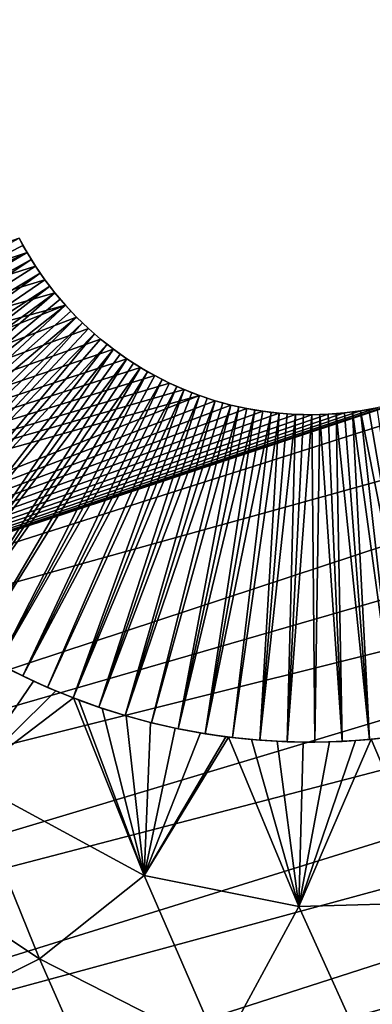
# Model space of a CAD drawing. Header units: millimetres. Extents: x -50 to 50, y -50 to 50.
# Tile 19 of 256: x -40.2 to -37.8, y -17.3 to -10.5. Entities that reach past the tile are written whole.
import ezdxf

# ---------------------------------------------------------------- set-up
doc = ezdxf.new("R2010")
doc.units = ezdxf.units.MM
doc.header["$LTSCALE"] = 65.185185
for name, color, linetype in [('37', 7, 'CONTINUOUS'), ('39', 7, 'CONTINUOUS'), ('51', 7, 'CONTINUOUS'), ('54', 7, 'CONTINUOUS'), ('56', 7, 'CONTINUOUS')]:
    doc.layers.add(name, color=color, linetype=linetype)

msp = doc.modelspace()

# ---------------------------------------------------------------- linework, layer by layer
at = {"layer": '37', "color": 15, "linetype": 'Continuous', "true_color": 0xaf503c}
for points in [[(-40.1111, -15.034, -4.1675), (-40.5707, -15.7089, -3.6987), (-40.2612, -14.9607, -4.0878), (-40.1111, -15.034, -4.1675)], [(-39.9573, -15.1021, -4.2503), (-40.5707, -15.7089, -3.6987), (-40.1111, -15.034, -4.1675), (-39.9573, -15.1021, -4.2503)], [(-39.8378, -15.1504, -4.3154), (-40.5707, -15.7089, -3.6987), (-39.9573, -15.1021, -4.2503), (-39.8378, -15.1504, -4.3154)], [(-39.3514, -16.371, -4.3157), (-40.5707, -15.7089, -3.6987), (-39.8378, -15.1504, -4.3154), (-39.3514, -16.371, -4.3157)], [(-39.3514, -16.371, -4.3157), (-39.8378, -15.1504, -4.3154), (-39.7998, -15.1649, -4.3362), (-39.3514, -16.371, -4.3157)], [(-39.3514, -16.371, -4.3157), (-39.7998, -15.1649, -4.3362), (-39.6389, -15.2221, -4.4251), (-39.3514, -16.371, -4.3157)], [(-39.4748, -15.2734, -4.5168), (-39.3514, -16.371, -4.3157), (-39.6389, -15.2221, -4.4251), (-39.4748, -15.2734, -4.5168)], [(-39.3078, -15.3188, -4.6113), (-39.3514, -16.371, -4.3157), (-39.4748, -15.2734, -4.5168), (-39.3078, -15.3188, -4.6113)], [(-39.1381, -15.3579, -4.7083), (-39.3514, -16.371, -4.3157), (-39.3078, -15.3188, -4.6113), (-39.1381, -15.3579, -4.7083)], [(-38.9659, -15.3906, -4.8078), (-39.3514, -16.371, -4.3157), (-39.1381, -15.3579, -4.7083), (-38.9659, -15.3906, -4.8078)], [(-38.7917, -15.4166, -4.9096), (-39.3514, -16.371, -4.3157), (-38.9659, -15.3906, -4.8078), (-38.7917, -15.4166, -4.9096)], [(-38.7743, -15.4189, -4.9198), (-39.3514, -16.371, -4.3157), (-38.7917, -15.4166, -4.9096), (-38.7743, -15.4189, -4.9198)], [(-38.2903, -16.5837, -4.9199), (-39.3514, -16.371, -4.3157), (-38.7743, -15.4189, -4.9198), (-38.2903, -16.5837, -4.9199)], [(-38.2903, -16.5837, -4.9199), (-38.7743, -15.4189, -4.9198), (-38.6158, -15.436, -5.0134), (-38.2903, -16.5837, -4.9199)], [(-38.2903, -16.5837, -4.9199), (-38.6158, -15.436, -5.0134), (-38.4384, -15.4484, -5.1192), (-38.2903, -16.5837, -4.9199)], [(-38.26, -15.4538, -5.2265), (-38.2903, -16.5837, -4.9199), (-38.4384, -15.4484, -5.1192), (-38.26, -15.4538, -5.2265)], [(-37.3176, -16.5556, -5.5113), (-38.2903, -16.5837, -4.9199), (-37.7953, -15.4346, -5.5112), (-37.3176, -16.5556, -5.5113)], [(-37.7953, -15.4346, -5.5112), (-38.2903, -16.5837, -4.9199), (-37.9015, -15.4433, -5.4455), (-37.7953, -15.4346, -5.5112)], [(-37.9015, -15.4433, -5.4455), (-38.2903, -16.5837, -4.9199), (-38.0809, -15.4521, -5.3354), (-37.9015, -15.4433, -5.4455)], [(-38.0809, -15.4521, -5.3354), (-38.2903, -16.5837, -4.9199), (-38.26, -15.4538, -5.2265), (-38.0809, -15.4521, -5.3354)], [(-37.3176, -16.5556, -5.5113), (-37.7953, -15.4346, -5.5112), (-37.722, -15.4272, -5.5567), (-37.3176, -16.5556, -5.5113)], [(-40.0711, -16.9426, -3.6987), (-41.3653, -16.0825, -3.0691), (-40.5707, -15.7089, -3.6987), (-40.0711, -16.9426, -3.6987)], [(-40.0711, -16.9426, -3.6987), (-40.5707, -15.7089, -3.6987), (-39.3514, -16.371, -4.3157), (-40.0711, -16.9426, -3.6987)], [(-40.8548, -17.3382, -3.0691), (-41.3653, -16.0825, -3.0691), (-40.0711, -16.9426, -3.6987), (-40.8548, -17.3382, -3.0691)], [(-38.8278, -17.5765, -4.3157), (-40.0711, -16.9426, -3.6987), (-39.3514, -16.371, -4.3157), (-38.8278, -17.5765, -4.3157)], [(-38.8278, -17.5765, -4.3157), (-39.3514, -16.371, -4.3157), (-38.2903, -16.5837, -4.9199), (-38.8278, -17.5765, -4.3157)], [(-37.7713, -17.7336, -4.9199), (-38.2903, -16.5837, -4.9199), (-37.3176, -16.5556, -5.5113), (-37.7713, -17.7336, -4.9199)], [(-37.7713, -17.7336, -4.9199), (-38.8278, -17.5765, -4.3157), (-38.2903, -16.5837, -4.9199), (-37.7713, -17.7336, -4.9199)], [(-39.5339, -18.1606, -3.6987), (-40.8548, -17.3382, -3.0691), (-40.0711, -16.9426, -3.6987), (-39.5339, -18.1606, -3.6987)], [(-39.5339, -18.1606, -3.6987), (-40.0711, -16.9426, -3.6987), (-38.8278, -17.5765, -4.3157), (-39.5339, -18.1606, -3.6987)]]:
    msp.add_3dface(points, dxfattribs=at)
at = {"layer": '39', "color": 15, "linetype": 'Continuous', "true_color": 0xaf503c}
for points in [[(-48.6329, -10.2535, 4.5), (-48.442, -11.1199, 4.5), (-30.5752, -5.1273, 4.5), (-48.6329, -10.2535, 4.5)], [(-30.5752, -5.1273, 4.5), (-48.442, -11.1199, 4.5), (-30.4514, -5.817, 4.5), (-30.5752, -5.1273, 4.5)], [(-30.4514, -5.817, 4.5), (-48.442, -11.1199, 4.5), (-38.8866, -8.8073, 4.5), (-30.4514, -5.817, 4.5)], [(-48.442, -11.1199, 4.5), (-48.2358, -11.9827, 4.5), (-38.8866, -8.8073, 4.5), (-48.442, -11.1199, 4.5)], [(-38.8866, -8.8073, 4.5), (-48.2358, -11.9827, 4.5), (-38.9928, -8.8436, 4.5), (-38.8866, -8.8073, 4.5)], [(-38.9928, -8.8436, 4.5), (-48.2358, -11.9827, 4.5), (-39.097, -8.8851, 4.5), (-38.9928, -8.8436, 4.5)], [(-39.097, -8.8851, 4.5), (-48.2358, -11.9827, 4.5), (-39.199, -8.9317, 4.5), (-39.097, -8.8851, 4.5)], [(-39.199, -8.9317, 4.5), (-48.2358, -11.9827, 4.5), (-39.2987, -8.9834, 4.5), (-39.199, -8.9317, 4.5)], [(-39.2987, -8.9834, 4.5), (-48.2358, -11.9827, 4.5), (-39.3955, -9.04, 4.5), (-39.2987, -8.9834, 4.5)], [(-39.3955, -9.04, 4.5), (-48.2358, -11.9827, 4.5), (-39.4894, -9.1013, 4.5), (-39.3955, -9.04, 4.5)], [(-39.4894, -9.1013, 4.5), (-48.2358, -11.9827, 4.5), (-39.5802, -9.1673, 4.5), (-39.4894, -9.1013, 4.5)], [(-39.5802, -9.1673, 4.5), (-48.2358, -11.9827, 4.5), (-39.6676, -9.2377, 4.5), (-39.5802, -9.1673, 4.5)], [(-39.6676, -9.2377, 4.5), (-48.2358, -11.9827, 4.5), (-39.7513, -9.3123, 4.5), (-39.6676, -9.2377, 4.5)], [(-39.7513, -9.3123, 4.5), (-48.2358, -11.9827, 4.5), (-39.8313, -9.3911, 4.5), (-39.7513, -9.3123, 4.5)], [(-39.8313, -9.3911, 4.5), (-48.2358, -11.9827, 4.5), (-39.9071, -9.4737, 4.5), (-39.8313, -9.3911, 4.5)], [(-39.9071, -9.4737, 4.5), (-48.2358, -11.9827, 4.5), (-39.9788, -9.56, 4.5), (-39.9071, -9.4737, 4.5)], [(-39.9788, -9.56, 4.5), (-48.2358, -11.9827, 4.5), (-40.0461, -9.6497, 4.5), (-39.9788, -9.56, 4.5)], [(-48.2358, -11.9827, 4.5), (-48.0142, -12.8417, 4.5), (-40.0461, -9.6497, 4.5), (-48.2358, -11.9827, 4.5)], [(-40.0461, -9.6497, 4.5), (-48.0142, -12.8417, 4.5), (-40.1088, -9.7427, 4.5), (-40.0461, -9.6497, 4.5)], [(-40.1088, -9.7427, 4.5), (-48.0142, -12.8417, 4.5), (-40.1669, -9.8388, 4.5), (-40.1088, -9.7427, 4.5)], [(-40.1669, -9.8388, 4.5), (-48.0142, -12.8417, 4.5), (-40.22, -9.9376, 4.5), (-40.1669, -9.8388, 4.5)], [(-46.9756, -16.2341, 4.5), (-29.1543, -10.5416, 4.5), (-37.5388, -13.1007, 4.5), (-46.9756, -16.2341, 4.5)], [(-29.1543, -10.5416, 4.5), (-46.9756, -16.2341, 4.5), (-28.9086, -11.1976, 4.5), (-29.1543, -10.5416, 4.5)], [(-46.9756, -16.2341, 4.5), (-46.6783, -17.07, 4.5), (-28.9086, -11.1976, 4.5), (-46.9756, -16.2341, 4.5)], [(-28.9086, -11.1976, 4.5), (-46.6783, -17.07, 4.5), (-28.648, -11.8481, 4.5), (-28.9086, -11.1976, 4.5)], [(-28.648, -11.8481, 4.5), (-46.6783, -17.07, 4.5), (-28.3729, -12.4924, 4.5), (-28.648, -11.8481, 4.5)], [(-40.2098, -11.9905, 4.5), (-47.5252, -14.5472, 4.5), (-40.1557, -12.0887, 4.5), (-40.2098, -11.9905, 4.5)], [(-40.1557, -12.0887, 4.5), (-47.5252, -14.5472, 4.5), (-40.0967, -12.1842, 4.5), (-40.1557, -12.0887, 4.5)], [(-40.0967, -12.1842, 4.5), (-47.5252, -14.5472, 4.5), (-40.033, -12.2766, 4.5), (-40.0967, -12.1842, 4.5)], [(-40.033, -12.2766, 4.5), (-47.5252, -14.5472, 4.5), (-39.9648, -12.3656, 4.5), (-40.033, -12.2766, 4.5)], [(-39.9648, -12.3656, 4.5), (-47.5252, -14.5472, 4.5), (-39.8923, -12.4512, 4.5), (-39.9648, -12.3656, 4.5)], [(-47.5252, -14.5472, 4.5), (-47.2579, -15.3931, 4.5), (-39.8923, -12.4512, 4.5), (-47.5252, -14.5472, 4.5)], [(-39.8923, -12.4512, 4.5), (-47.2579, -15.3931, 4.5), (-39.8156, -12.5331, 4.5), (-39.8923, -12.4512, 4.5)], [(-46.6783, -17.07, 4.5), (-46.3661, -17.9003, 4.5), (-28.3729, -12.4924, 4.5), (-46.6783, -17.07, 4.5)], [(-28.3729, -12.4924, 4.5), (-46.3661, -17.9003, 4.5), (-28.0833, -13.1304, 4.5), (-28.3729, -12.4924, 4.5)], [(-39.8156, -12.5331, 4.5), (-47.2579, -15.3931, 4.5), (-39.7349, -12.611, 4.5), (-39.8156, -12.5331, 4.5)], [(-39.7349, -12.611, 4.5), (-47.2579, -15.3931, 4.5), (-39.6504, -12.6848, 4.5), (-39.7349, -12.611, 4.5)], [(-39.6504, -12.6848, 4.5), (-47.2579, -15.3931, 4.5), (-39.5623, -12.7543, 4.5), (-39.6504, -12.6848, 4.5)], [(-39.5623, -12.7543, 4.5), (-47.2579, -15.3931, 4.5), (-39.4709, -12.8194, 4.5), (-39.5623, -12.7543, 4.5)], [(-39.4709, -12.8194, 4.5), (-47.2579, -15.3931, 4.5), (-39.3764, -12.8798, 4.5), (-39.4709, -12.8194, 4.5)], [(-39.3764, -12.8798, 4.5), (-47.2579, -15.3931, 4.5), (-39.2789, -12.9354, 4.5), (-39.3764, -12.8798, 4.5)], [(-39.2789, -12.9354, 4.5), (-47.2579, -15.3931, 4.5), (-39.1788, -12.9861, 4.5), (-39.2789, -12.9354, 4.5)], [(-39.1788, -12.9861, 4.5), (-47.2579, -15.3931, 4.5), (-39.0764, -13.0317, 4.5), (-39.1788, -12.9861, 4.5)], [(-39.0764, -13.0317, 4.5), (-47.2579, -15.3931, 4.5), (-38.9717, -13.0722, 4.5), (-39.0764, -13.0317, 4.5)], [(-47.2579, -15.3931, 4.5), (-46.9756, -16.2341, 4.5), (-38.9717, -13.0722, 4.5), (-47.2579, -15.3931, 4.5)], [(-38.9717, -13.0722, 4.5), (-46.9756, -16.2341, 4.5), (-38.8652, -13.1074, 4.5), (-38.9717, -13.0722, 4.5)], [(-37.6466, -13.1317, 4.5), (-46.9756, -16.2341, 4.5), (-37.5388, -13.1007, 4.5), (-37.6466, -13.1317, 4.5)], [(-38.8652, -13.1074, 4.5), (-46.9756, -16.2341, 4.5), (-38.7571, -13.1372, 4.5), (-38.8652, -13.1074, 4.5)], [(-37.7559, -13.1572, 4.5), (-46.9756, -16.2341, 4.5), (-37.6466, -13.1317, 4.5), (-37.7559, -13.1572, 4.5)], [(-38.7571, -13.1372, 4.5), (-46.9756, -16.2341, 4.5), (-38.6476, -13.1616, 4.5), (-38.7571, -13.1372, 4.5)], [(-37.8663, -13.1772, 4.5), (-46.9756, -16.2341, 4.5), (-37.7559, -13.1572, 4.5), (-37.8663, -13.1772, 4.5)], [(-38.6476, -13.1616, 4.5), (-46.9756, -16.2341, 4.5), (-38.537, -13.1806, 4.5), (-38.6476, -13.1616, 4.5)], [(-37.9775, -13.1917, 4.5), (-46.9756, -16.2341, 4.5), (-37.8663, -13.1772, 4.5), (-37.9775, -13.1917, 4.5)], [(-38.537, -13.1806, 4.5), (-46.9756, -16.2341, 4.5), (-38.4256, -13.1939, 4.5), (-38.537, -13.1806, 4.5)], [(-38.0894, -13.2007, 4.5), (-46.9756, -16.2341, 4.5), (-37.9775, -13.1917, 4.5), (-38.0894, -13.2007, 4.5)], [(-38.4256, -13.1939, 4.5), (-46.9756, -16.2341, 4.5), (-38.3137, -13.2018, 4.5), (-38.4256, -13.1939, 4.5)], [(-46.3661, -17.9003, 4.5), (-46.0392, -18.725, 4.5), (-28.0833, -13.1304, 4.5), (-46.3661, -17.9003, 4.5)], [(-28.0833, -13.1304, 4.5), (-46.0392, -18.725, 4.5), (-27.7793, -13.7616, 4.5), (-28.0833, -13.1304, 4.5)], [(-38.2015, -13.204, 4.5), (-46.9756, -16.2341, 4.5), (-38.0894, -13.2007, 4.5), (-38.2015, -13.204, 4.5)], [(-38.3137, -13.2018, 4.5), (-46.9756, -16.2341, 4.5), (-38.2015, -13.204, 4.5), (-38.3137, -13.2018, 4.5)], [(-46.0392, -18.725, 4.5), (-45.6976, -19.5437, 4.5), (-27.7793, -13.7616, 4.5), (-46.0392, -18.725, 4.5)], [(-27.7793, -13.7616, 4.5), (-45.6976, -19.5437, 4.5), (-27.4612, -14.3858, 4.5), (-27.7793, -13.7616, 4.5)], [(-45.6976, -19.5437, 4.5), (-45.3414, -20.3563, 4.5), (-27.4612, -14.3858, 4.5), (-45.6976, -19.5437, 4.5)], [(-27.4612, -14.3858, 4.5), (-45.3414, -20.3563, 4.5), (-27.129, -15.0027, 4.5), (-27.4612, -14.3858, 4.5)], [(-27.129, -15.0027, 4.5), (-45.3414, -20.3563, 4.5), (-26.783, -15.6119, 4.5), (-27.129, -15.0027, 4.5)], [(-45.3414, -20.3563, 4.5), (-44.9708, -21.1622, 4.5), (-26.783, -15.6119, 4.5), (-45.3414, -20.3563, 4.5)], [(-26.783, -15.6119, 4.5), (-44.9708, -21.1622, 4.5), (-26.4232, -16.2132, 4.5), (-26.783, -15.6119, 4.5)], [(-44.9708, -21.1622, 4.5), (-44.5859, -21.9615, 4.5), (-26.4232, -16.2132, 4.5), (-44.9708, -21.1622, 4.5)], [(-26.4232, -16.2132, 4.5), (-44.5859, -21.9615, 4.5), (-26.05, -16.8061, 4.5), (-26.4232, -16.2132, 4.5)], [(-44.5859, -21.9615, 4.5), (-44.1867, -22.7538, 4.5), (-26.05, -16.8061, 4.5), (-44.5859, -21.9615, 4.5)], [(-26.05, -16.8061, 4.5), (-44.1867, -22.7538, 4.5), (-25.6635, -17.3905, 4.5), (-26.05, -16.8061, 4.5)]]:
    msp.add_3dface(points, dxfattribs=at)
at = {"layer": '51', "color": 15, "linetype": 'Continuous', "true_color": 0xaf503c}
for points in [[(-40.2098, -11.9905, -0.5), (-40.1557, -12.0887, 4.5), (-40.1833, -12.04, -0.5), (-40.2098, -11.9905, -0.5)], [(-40.2098, -11.9905, 4.5), (-40.1557, -12.0887, 4.5), (-40.2098, -11.9905, -0.5), (-40.2098, -11.9905, 4.5)], [(-40.1833, -12.04, -0.5), (-40.1557, -12.0887, 4.5), (-40.1557, -12.0887, -0.5), (-40.1833, -12.04, -0.5)], [(-40.1557, -12.0887, -0.5), (-40.0967, -12.1842, 4.5), (-40.1268, -12.1368, -0.5), (-40.1557, -12.0887, -0.5)], [(-40.1557, -12.0887, 4.5), (-40.0967, -12.1842, 4.5), (-40.1557, -12.0887, -0.5), (-40.1557, -12.0887, 4.5)], [(-40.1268, -12.1368, -0.5), (-40.0967, -12.1842, 4.5), (-40.0967, -12.1842, -0.5), (-40.1268, -12.1368, -0.5)], [(-40.0967, -12.1842, -0.5), (-40.033, -12.2766, 4.5), (-40.0654, -12.2308, -0.5), (-40.0967, -12.1842, -0.5)], [(-40.0967, -12.1842, 4.5), (-40.033, -12.2766, 4.5), (-40.0967, -12.1842, -0.5), (-40.0967, -12.1842, 4.5)], [(-40.0654, -12.2308, -0.5), (-40.033, -12.2766, 4.5), (-40.033, -12.2766, -0.5), (-40.0654, -12.2308, -0.5)], [(-40.033, -12.2766, -0.5), (-39.9648, -12.3656, 4.5), (-39.9995, -12.3215, -0.5), (-40.033, -12.2766, -0.5)], [(-40.033, -12.2766, 4.5), (-39.9648, -12.3656, 4.5), (-40.033, -12.2766, -0.5), (-40.033, -12.2766, 4.5)], [(-39.9995, -12.3215, -0.5), (-39.9648, -12.3656, 4.5), (-39.9648, -12.3656, -0.5), (-39.9995, -12.3215, -0.5)], [(-39.9648, -12.3656, -0.5), (-39.8923, -12.4512, 4.5), (-39.9291, -12.4089, -0.5), (-39.9648, -12.3656, -0.5)], [(-39.9648, -12.3656, 4.5), (-39.8923, -12.4512, 4.5), (-39.9648, -12.3656, -0.5), (-39.9648, -12.3656, 4.5)], [(-39.9291, -12.4089, -0.5), (-39.8923, -12.4512, 4.5), (-39.8923, -12.4512, -0.5), (-39.9291, -12.4089, -0.5)], [(-39.8923, -12.4512, -0.5), (-39.8156, -12.5331, 4.5), (-39.8544, -12.4926, -0.5), (-39.8923, -12.4512, -0.5)], [(-39.8923, -12.4512, 4.5), (-39.8156, -12.5331, 4.5), (-39.8923, -12.4512, -0.5), (-39.8923, -12.4512, 4.5)], [(-39.8544, -12.4926, -0.5), (-39.8156, -12.5331, 4.5), (-39.8156, -12.5331, -0.5), (-39.8544, -12.4926, -0.5)], [(-39.8156, -12.5331, 4.5), (-39.7349, -12.611, 4.5), (-39.8156, -12.5331, -0.5), (-39.8156, -12.5331, 4.5)], [(-39.8156, -12.5331, -0.5), (-39.7349, -12.611, 4.5), (-39.7757, -12.5726, -0.5), (-39.8156, -12.5331, -0.5)], [(-39.7757, -12.5726, -0.5), (-39.7349, -12.611, 4.5), (-39.7349, -12.611, -0.5), (-39.7757, -12.5726, -0.5)], [(-39.7349, -12.611, 4.5), (-39.6504, -12.6848, 4.5), (-39.7349, -12.611, -0.5), (-39.7349, -12.611, 4.5)], [(-39.7349, -12.611, -0.5), (-39.6504, -12.6848, 4.5), (-39.6931, -12.6485, -0.5), (-39.7349, -12.611, -0.5)], [(-39.6931, -12.6485, -0.5), (-39.6504, -12.6848, 4.5), (-39.6504, -12.6848, -0.5), (-39.6931, -12.6485, -0.5)], [(-39.6504, -12.6848, -0.5), (-39.5623, -12.7543, 4.5), (-39.6068, -12.7201, -0.5), (-39.6504, -12.6848, -0.5)], [(-39.6504, -12.6848, 4.5), (-39.5623, -12.7543, 4.5), (-39.6504, -12.6848, -0.5), (-39.6504, -12.6848, 4.5)], [(-39.6068, -12.7201, -0.5), (-39.5623, -12.7543, 4.5), (-39.5623, -12.7543, -0.5), (-39.6068, -12.7201, -0.5)], [(-39.5623, -12.7543, -0.5), (-39.4709, -12.8194, 4.5), (-39.517, -12.7874, -0.5), (-39.5623, -12.7543, -0.5)], [(-39.5623, -12.7543, 4.5), (-39.4709, -12.8194, 4.5), (-39.5623, -12.7543, -0.5), (-39.5623, -12.7543, 4.5)], [(-39.517, -12.7874, -0.5), (-39.4709, -12.8194, 4.5), (-39.4709, -12.8194, -0.5), (-39.517, -12.7874, -0.5)], [(-39.4709, -12.8194, 4.5), (-39.3764, -12.8798, 4.5), (-39.4709, -12.8194, -0.5), (-39.4709, -12.8194, 4.5)], [(-39.4709, -12.8194, -0.5), (-39.3764, -12.8798, 4.5), (-39.424, -12.8502, -0.5), (-39.4709, -12.8194, -0.5)], [(-39.424, -12.8502, -0.5), (-39.3764, -12.8798, 4.5), (-39.3764, -12.8798, -0.5), (-39.424, -12.8502, -0.5)], [(-39.3764, -12.8798, 4.5), (-39.2789, -12.9354, 4.5), (-39.3764, -12.8798, -0.5), (-39.3764, -12.8798, 4.5)], [(-39.3764, -12.8798, -0.5), (-39.2789, -12.9354, 4.5), (-39.328, -12.9082, -0.5), (-39.3764, -12.8798, -0.5)], [(-39.328, -12.9082, -0.5), (-39.2789, -12.9354, 4.5), (-39.2789, -12.9354, -0.5), (-39.328, -12.9082, -0.5)], [(-39.2789, -12.9354, -0.5), (-39.1788, -12.9861, 4.5), (-39.2292, -12.9613, -0.5), (-39.2789, -12.9354, -0.5)], [(-39.2789, -12.9354, 4.5), (-39.1788, -12.9861, 4.5), (-39.2789, -12.9354, -0.5), (-39.2789, -12.9354, 4.5)], [(-39.2292, -12.9613, -0.5), (-39.1788, -12.9861, 4.5), (-39.1788, -12.9861, -0.5), (-39.2292, -12.9613, -0.5)], [(-39.1788, -12.9861, -0.5), (-39.0764, -13.0317, 4.5), (-39.1279, -13.0095, -0.5), (-39.1788, -12.9861, -0.5)], [(-39.1788, -12.9861, 4.5), (-39.0764, -13.0317, 4.5), (-39.1788, -12.9861, -0.5), (-39.1788, -12.9861, 4.5)], [(-39.1279, -13.0095, -0.5), (-39.0764, -13.0317, 4.5), (-39.0764, -13.0317, -0.5), (-39.1279, -13.0095, -0.5)], [(-39.0764, -13.0317, 4.5), (-38.9717, -13.0722, 4.5), (-39.0764, -13.0317, -0.5), (-39.0764, -13.0317, 4.5)], [(-39.0764, -13.0317, -0.5), (-38.9717, -13.0722, 4.5), (-39.0243, -13.0526, -0.5), (-39.0764, -13.0317, -0.5)], [(-39.0243, -13.0526, -0.5), (-38.9717, -13.0722, 4.5), (-38.9717, -13.0722, -0.5), (-39.0243, -13.0526, -0.5)], [(-38.9717, -13.0722, 4.5), (-38.8652, -13.1074, 4.5), (-38.9717, -13.0722, -0.5), (-38.9717, -13.0722, 4.5)], [(-38.9717, -13.0722, -0.5), (-38.8652, -13.1074, 4.5), (-38.9187, -13.0904, -0.5), (-38.9717, -13.0722, -0.5)], [(-38.9187, -13.0904, -0.5), (-38.8652, -13.1074, 4.5), (-38.8652, -13.1074, -0.5), (-38.9187, -13.0904, -0.5)], [(-38.8652, -13.1074, -0.5), (-38.7571, -13.1372, 4.5), (-38.8113, -13.123, -0.5), (-38.8652, -13.1074, -0.5)], [(-38.8652, -13.1074, 4.5), (-38.7571, -13.1372, 4.5), (-38.8652, -13.1074, -0.5), (-38.8652, -13.1074, 4.5)], [(-38.8113, -13.123, -0.5), (-38.7571, -13.1372, 4.5), (-38.7571, -13.1372, -0.5), (-38.8113, -13.123, -0.5)], [(-38.7571, -13.1372, -0.5), (-38.6476, -13.1616, 4.5), (-38.7025, -13.1501, -0.5), (-38.7571, -13.1372, -0.5)], [(-38.7571, -13.1372, 4.5), (-38.6476, -13.1616, 4.5), (-38.7571, -13.1372, -0.5), (-38.7571, -13.1372, 4.5)], [(-38.7025, -13.1501, -0.5), (-38.6476, -13.1616, 4.5), (-38.6476, -13.1616, -0.5), (-38.7025, -13.1501, -0.5)], [(-38.6476, -13.1616, -0.5), (-38.537, -13.1806, 4.5), (-38.5924, -13.1718, -0.5), (-38.6476, -13.1616, -0.5)], [(-38.6476, -13.1616, 4.5), (-38.537, -13.1806, 4.5), (-38.6476, -13.1616, -0.5), (-38.6476, -13.1616, 4.5)], [(-38.5924, -13.1718, -0.5), (-38.537, -13.1806, 4.5), (-38.537, -13.1806, -0.5), (-38.5924, -13.1718, -0.5)], [(-38.537, -13.1806, -0.5), (-38.4256, -13.1939, 4.5), (-38.4814, -13.1879, -0.5), (-38.537, -13.1806, -0.5)], [(-38.537, -13.1806, 4.5), (-38.4256, -13.1939, 4.5), (-38.537, -13.1806, -0.5), (-38.537, -13.1806, 4.5)], [(-38.4814, -13.1879, -0.5), (-38.4256, -13.1939, 4.5), (-38.4256, -13.1939, -0.5), (-38.4814, -13.1879, -0.5)], [(-38.4256, -13.1939, -0.5), (-38.3137, -13.2018, 4.5), (-38.3697, -13.1986, -0.5), (-38.4256, -13.1939, -0.5)], [(-38.4256, -13.1939, 4.5), (-38.3137, -13.2018, 4.5), (-38.4256, -13.1939, -0.5), (-38.4256, -13.1939, 4.5)], [(-38.0894, -13.2007, 4.5), (-37.9775, -13.1917, 4.5), (-38.0894, -13.2007, -0.5), (-38.0894, -13.2007, 4.5)], [(-38.0894, -13.2007, -0.5), (-37.9775, -13.1917, 4.5), (-38.0334, -13.1969, -0.5), (-38.0894, -13.2007, -0.5)], [(-38.0334, -13.1969, -0.5), (-37.9775, -13.1917, 4.5), (-37.9775, -13.1917, -0.5), (-38.0334, -13.1969, -0.5)], [(-37.9775, -13.1917, -0.5), (-37.8663, -13.1772, 4.5), (-37.9218, -13.1852, -0.5), (-37.9775, -13.1917, -0.5)], [(-37.9775, -13.1917, 4.5), (-37.8663, -13.1772, 4.5), (-37.9775, -13.1917, -0.5), (-37.9775, -13.1917, 4.5)], [(-37.9218, -13.1852, -0.5), (-37.8663, -13.1772, 4.5), (-37.8663, -13.1772, -0.5), (-37.9218, -13.1852, -0.5)], [(-37.8663, -13.1772, -0.5), (-37.7559, -13.1572, 4.5), (-37.811, -13.1679, -0.5), (-37.8663, -13.1772, -0.5)], [(-37.8663, -13.1772, 4.5), (-37.7559, -13.1572, 4.5), (-37.8663, -13.1772, -0.5), (-37.8663, -13.1772, 4.5)], [(-37.811, -13.1679, -0.5), (-37.7559, -13.1572, 4.5), (-37.7559, -13.1572, -0.5), (-37.811, -13.1679, -0.5)], [(-38.3697, -13.1986, -0.5), (-38.3137, -13.2018, 4.5), (-38.3137, -13.2018, -0.5), (-38.3697, -13.1986, -0.5)], [(-38.3137, -13.2018, -0.5), (-38.2015, -13.204, 4.5), (-38.2576, -13.2036, -0.5), (-38.3137, -13.2018, -0.5)], [(-38.3137, -13.2018, 4.5), (-38.2015, -13.204, 4.5), (-38.3137, -13.2018, -0.5), (-38.3137, -13.2018, 4.5)], [(-38.2576, -13.2036, -0.5), (-38.2015, -13.204, 4.5), (-38.2015, -13.204, -0.5), (-38.2576, -13.2036, -0.5)], [(-38.2015, -13.204, 4.5), (-38.0894, -13.2007, 4.5), (-38.2015, -13.204, -0.5), (-38.2015, -13.204, 4.5)], [(-38.2015, -13.204, -0.5), (-38.0894, -13.2007, 4.5), (-38.1454, -13.203, -0.5), (-38.2015, -13.204, -0.5)], [(-38.1454, -13.203, -0.5), (-38.0894, -13.2007, 4.5), (-38.0894, -13.2007, -0.5), (-38.1454, -13.203, -0.5)]]:
    msp.add_3dface(points, dxfattribs=at)
at = {"layer": '54', "color": 15, "linetype": 'Continuous', "true_color": 0xaf503c}
for points in [[(-40.1854, -14.9986, -2.75), (-40.2612, -14.9607, -4.0878), (-40.353, -14.9125, -2.75), (-40.1854, -14.9986, -2.75)], [(-40.1111, -15.034, -4.1675), (-40.2612, -14.9607, -4.0878), (-40.1854, -14.9986, -2.75), (-40.1111, -15.034, -4.1675)], [(-40.0143, -15.0777, -2.75), (-40.1111, -15.034, -4.1675), (-40.1854, -14.9986, -2.75), (-40.0143, -15.0777, -2.75)], [(-39.9573, -15.1021, -4.2503), (-40.1111, -15.034, -4.1675), (-40.0143, -15.0777, -2.75), (-39.9573, -15.1021, -4.2503)], [(-39.84, -15.1495, -2.75), (-39.9573, -15.1021, -4.2503), (-40.0143, -15.0777, -2.75), (-39.84, -15.1495, -2.75)], [(-39.8378, -15.1504, -4.3154), (-39.9573, -15.1021, -4.2503), (-39.84, -15.1495, -2.75), (-39.8378, -15.1504, -4.3154)], [(-39.6629, -15.214, -2.75), (-39.8378, -15.1504, -4.3154), (-39.84, -15.1495, -2.75), (-39.6629, -15.214, -2.75)], [(-39.7998, -15.1649, -4.3362), (-39.8378, -15.1504, -4.3154), (-39.6629, -15.214, -2.75), (-39.7998, -15.1649, -4.3362)], [(-39.6389, -15.2221, -4.4251), (-39.7998, -15.1649, -4.3362), (-39.6629, -15.214, -2.75), (-39.6389, -15.2221, -4.4251)], [(-39.4833, -15.271, -2.75), (-39.6389, -15.2221, -4.4251), (-39.6629, -15.214, -2.75), (-39.4833, -15.271, -2.75)], [(-39.4748, -15.2734, -4.5168), (-39.6389, -15.2221, -4.4251), (-39.4833, -15.271, -2.75), (-39.4748, -15.2734, -4.5168)], [(-39.3014, -15.3204, -2.75), (-39.4748, -15.2734, -4.5168), (-39.4833, -15.271, -2.75), (-39.3014, -15.3204, -2.75)], [(-39.3078, -15.3188, -4.6113), (-39.4748, -15.2734, -4.5168), (-39.3014, -15.3204, -2.75), (-39.3078, -15.3188, -4.6113)], [(-39.1381, -15.3579, -4.7083), (-39.3078, -15.3188, -4.6113), (-39.3014, -15.3204, -2.75), (-39.1381, -15.3579, -4.7083)], [(-39.1176, -15.3621, -2.75), (-39.1381, -15.3579, -4.7083), (-39.3014, -15.3204, -2.75), (-39.1176, -15.3621, -2.75)], [(-38.9659, -15.3906, -4.8078), (-39.1381, -15.3579, -4.7083), (-39.1176, -15.3621, -2.75), (-38.9659, -15.3906, -4.8078)], [(-38.9322, -15.3962, -2.75), (-38.9659, -15.3906, -4.8078), (-39.1176, -15.3621, -2.75), (-38.9322, -15.3962, -2.75)], [(-38.7917, -15.4166, -4.9096), (-38.9659, -15.3906, -4.8078), (-38.9322, -15.3962, -2.75), (-38.7917, -15.4166, -4.9096)], [(-38.7455, -15.4224, -2.75), (-38.7917, -15.4166, -4.9096), (-38.9322, -15.3962, -2.75), (-38.7455, -15.4224, -2.75)], [(-38.7743, -15.4189, -4.9198), (-38.7917, -15.4166, -4.9096), (-38.7455, -15.4224, -2.75), (-38.7743, -15.4189, -4.9198)], [(-38.6158, -15.436, -5.0134), (-38.7743, -15.4189, -4.9198), (-38.7455, -15.4224, -2.75), (-38.6158, -15.436, -5.0134)], [(-38.558, -15.4408, -2.75), (-38.6158, -15.436, -5.0134), (-38.7455, -15.4224, -2.75), (-38.558, -15.4408, -2.75)], [(-37.6176, -15.4145, -2.75), (-37.7953, -15.4346, -5.5112), (-37.8049, -15.4355, -2.75), (-37.6176, -15.4145, -2.75)], [(-37.722, -15.4272, -5.5567), (-37.7953, -15.4346, -5.5112), (-37.6176, -15.4145, -2.75), (-37.722, -15.4272, -5.5567)], [(-38.4384, -15.4484, -5.1192), (-38.6158, -15.436, -5.0134), (-38.558, -15.4408, -2.75), (-38.4384, -15.4484, -5.1192)], [(-38.3698, -15.4513, -2.75), (-38.4384, -15.4484, -5.1192), (-38.558, -15.4408, -2.75), (-38.3698, -15.4513, -2.75)], [(-38.26, -15.4538, -5.2265), (-38.4384, -15.4484, -5.1192), (-38.3698, -15.4513, -2.75), (-38.26, -15.4538, -5.2265)], [(-38.1813, -15.4539, -2.75), (-38.26, -15.4538, -5.2265), (-38.3698, -15.4513, -2.75), (-38.1813, -15.4539, -2.75)], [(-38.0809, -15.4521, -5.3354), (-38.26, -15.4538, -5.2265), (-38.1813, -15.4539, -2.75), (-38.0809, -15.4521, -5.3354)], [(-37.9929, -15.4487, -2.75), (-38.0809, -15.4521, -5.3354), (-38.1813, -15.4539, -2.75), (-37.9929, -15.4487, -2.75)], [(-37.9015, -15.4433, -5.4455), (-38.0809, -15.4521, -5.3354), (-37.9929, -15.4487, -2.75), (-37.9015, -15.4433, -5.4455)], [(-37.8049, -15.4355, -2.75), (-37.9015, -15.4433, -5.4455), (-37.9929, -15.4487, -2.75), (-37.8049, -15.4355, -2.75)], [(-37.7953, -15.4346, -5.5112), (-37.9015, -15.4433, -5.4455), (-37.8049, -15.4355, -2.75), (-37.7953, -15.4346, -5.5112)]]:
    msp.add_3dface(points, dxfattribs=at)
at = {"layer": '56', "color": 15, "linetype": 'Continuous', "true_color": 0xaf503c}
for points in [[(-40.2098, -11.9905, -0.5), (-40.1833, -12.04, -0.5), (-42.186, -13.0667, -2.75), (-40.2098, -11.9905, -0.5)], [(-40.1833, -12.04, -0.5), (-40.1557, -12.0887, -0.5), (-42.186, -13.0667, -2.75), (-40.1833, -12.04, -0.5)], [(-40.1557, -12.0887, -0.5), (-42.094, -13.2312, -2.75), (-42.186, -13.0667, -2.75), (-40.1557, -12.0887, -0.5)], [(-40.1557, -12.0887, -0.5), (-40.1268, -12.1368, -0.5), (-42.094, -13.2312, -2.75), (-40.1557, -12.0887, -0.5)], [(-40.1268, -12.1368, -0.5), (-41.9953, -13.3917, -2.75), (-42.094, -13.2312, -2.75), (-40.1268, -12.1368, -0.5)], [(-40.1268, -12.1368, -0.5), (-40.0967, -12.1842, -0.5), (-41.9953, -13.3917, -2.75), (-40.1268, -12.1368, -0.5)], [(-40.0967, -12.1842, -0.5), (-40.0654, -12.2308, -0.5), (-41.9953, -13.3917, -2.75), (-40.0967, -12.1842, -0.5)], [(-40.0654, -12.2308, -0.5), (-41.8899, -13.548, -2.75), (-41.9953, -13.3917, -2.75), (-40.0654, -12.2308, -0.5)], [(-40.0654, -12.2308, -0.5), (-40.033, -12.2766, -0.5), (-41.8899, -13.548, -2.75), (-40.0654, -12.2308, -0.5)], [(-40.033, -12.2766, -0.5), (-39.9995, -12.3215, -0.5), (-41.8899, -13.548, -2.75), (-40.033, -12.2766, -0.5)], [(-39.9995, -12.3215, -0.5), (-41.778, -13.6997, -2.75), (-41.8899, -13.548, -2.75), (-39.9995, -12.3215, -0.5)], [(-39.9995, -12.3215, -0.5), (-39.9648, -12.3656, -0.5), (-41.778, -13.6997, -2.75), (-39.9995, -12.3215, -0.5)], [(-39.9648, -12.3656, -0.5), (-41.6599, -13.8466, -2.75), (-41.778, -13.6997, -2.75), (-39.9648, -12.3656, -0.5)], [(-39.9648, -12.3656, -0.5), (-39.9291, -12.4089, -0.5), (-41.6599, -13.8466, -2.75), (-39.9648, -12.3656, -0.5)], [(-39.9291, -12.4089, -0.5), (-39.8923, -12.4512, -0.5), (-41.6599, -13.8466, -2.75), (-39.9291, -12.4089, -0.5)], [(-39.8923, -12.4512, -0.5), (-41.5358, -13.9884, -2.75), (-41.6599, -13.8466, -2.75), (-39.8923, -12.4512, -0.5)], [(-39.8923, -12.4512, -0.5), (-39.8544, -12.4926, -0.5), (-41.5358, -13.9884, -2.75), (-39.8923, -12.4512, -0.5)], [(-39.8544, -12.4926, -0.5), (-39.8156, -12.5331, -0.5), (-41.5358, -13.9884, -2.75), (-39.8544, -12.4926, -0.5)], [(-39.8156, -12.5331, -0.5), (-41.4058, -14.1249, -2.75), (-41.5358, -13.9884, -2.75), (-39.8156, -12.5331, -0.5)], [(-39.8156, -12.5331, -0.5), (-39.7757, -12.5726, -0.5), (-41.4058, -14.1249, -2.75), (-39.8156, -12.5331, -0.5)], [(-39.7757, -12.5726, -0.5), (-41.2702, -14.2558, -2.75), (-41.4058, -14.1249, -2.75), (-39.7757, -12.5726, -0.5)], [(-39.7757, -12.5726, -0.5), (-39.7349, -12.611, -0.5), (-41.2702, -14.2558, -2.75), (-39.7757, -12.5726, -0.5)], [(-39.7349, -12.611, -0.5), (-39.6931, -12.6485, -0.5), (-41.2702, -14.2558, -2.75), (-39.7349, -12.611, -0.5)], [(-39.6931, -12.6485, -0.5), (-41.1293, -14.381, -2.75), (-41.2702, -14.2558, -2.75), (-39.6931, -12.6485, -0.5)], [(-39.6931, -12.6485, -0.5), (-39.6504, -12.6848, -0.5), (-41.1293, -14.381, -2.75), (-39.6931, -12.6485, -0.5)], [(-39.6504, -12.6848, -0.5), (-39.6068, -12.7201, -0.5), (-41.1293, -14.381, -2.75), (-39.6504, -12.6848, -0.5)], [(-39.6068, -12.7201, -0.5), (-40.9832, -14.5001, -2.75), (-41.1293, -14.381, -2.75), (-39.6068, -12.7201, -0.5)], [(-39.6068, -12.7201, -0.5), (-39.5623, -12.7543, -0.5), (-40.9832, -14.5001, -2.75), (-39.6068, -12.7201, -0.5)], [(-39.5623, -12.7543, -0.5), (-40.8323, -14.613, -2.75), (-40.9832, -14.5001, -2.75), (-39.5623, -12.7543, -0.5)], [(-39.5623, -12.7543, -0.5), (-39.517, -12.7874, -0.5), (-40.8323, -14.613, -2.75), (-39.5623, -12.7543, -0.5)], [(-39.517, -12.7874, -0.5), (-39.4709, -12.8194, -0.5), (-40.8323, -14.613, -2.75), (-39.517, -12.7874, -0.5)], [(-39.4709, -12.8194, -0.5), (-40.6768, -14.7195, -2.75), (-40.8323, -14.613, -2.75), (-39.4709, -12.8194, -0.5)], [(-39.4709, -12.8194, -0.5), (-39.424, -12.8502, -0.5), (-40.6768, -14.7195, -2.75), (-39.4709, -12.8194, -0.5)], [(-39.424, -12.8502, -0.5), (-39.3764, -12.8798, -0.5), (-40.6768, -14.7195, -2.75), (-39.424, -12.8502, -0.5)], [(-39.3764, -12.8798, -0.5), (-40.5169, -14.8194, -2.75), (-40.6768, -14.7195, -2.75), (-39.3764, -12.8798, -0.5)], [(-39.3764, -12.8798, -0.5), (-39.328, -12.9082, -0.5), (-40.5169, -14.8194, -2.75), (-39.3764, -12.8798, -0.5)], [(-39.328, -12.9082, -0.5), (-40.353, -14.9125, -2.75), (-40.5169, -14.8194, -2.75), (-39.328, -12.9082, -0.5)], [(-39.328, -12.9082, -0.5), (-39.2789, -12.9354, -0.5), (-40.353, -14.9125, -2.75), (-39.328, -12.9082, -0.5)], [(-39.2789, -12.9354, -0.5), (-39.2292, -12.9613, -0.5), (-40.353, -14.9125, -2.75), (-39.2789, -12.9354, -0.5)], [(-39.2292, -12.9613, -0.5), (-40.1854, -14.9986, -2.75), (-40.353, -14.9125, -2.75), (-39.2292, -12.9613, -0.5)], [(-39.2292, -12.9613, -0.5), (-39.1788, -12.9861, -0.5), (-40.1854, -14.9986, -2.75), (-39.2292, -12.9613, -0.5)], [(-39.1788, -12.9861, -0.5), (-39.1279, -13.0095, -0.5), (-40.1854, -14.9986, -2.75), (-39.1788, -12.9861, -0.5)], [(-39.1279, -13.0095, -0.5), (-40.0143, -15.0777, -2.75), (-40.1854, -14.9986, -2.75), (-39.1279, -13.0095, -0.5)], [(-39.1279, -13.0095, -0.5), (-39.0764, -13.0317, -0.5), (-40.0143, -15.0777, -2.75), (-39.1279, -13.0095, -0.5)], [(-39.0764, -13.0317, -0.5), (-39.84, -15.1495, -2.75), (-40.0143, -15.0777, -2.75), (-39.0764, -13.0317, -0.5)], [(-39.0764, -13.0317, -0.5), (-39.0243, -13.0526, -0.5), (-39.84, -15.1495, -2.75), (-39.0764, -13.0317, -0.5)], [(-39.0243, -13.0526, -0.5), (-38.9717, -13.0722, -0.5), (-39.84, -15.1495, -2.75), (-39.0243, -13.0526, -0.5)], [(-38.9717, -13.0722, -0.5), (-39.6629, -15.214, -2.75), (-39.84, -15.1495, -2.75), (-38.9717, -13.0722, -0.5)], [(-38.9717, -13.0722, -0.5), (-38.9187, -13.0904, -0.5), (-39.6629, -15.214, -2.75), (-38.9717, -13.0722, -0.5)], [(-38.9187, -13.0904, -0.5), (-38.8652, -13.1074, -0.5), (-39.6629, -15.214, -2.75), (-38.9187, -13.0904, -0.5)], [(-38.8652, -13.1074, -0.5), (-39.4833, -15.271, -2.75), (-39.6629, -15.214, -2.75), (-38.8652, -13.1074, -0.5)], [(-38.8652, -13.1074, -0.5), (-38.8113, -13.123, -0.5), (-39.4833, -15.271, -2.75), (-38.8652, -13.1074, -0.5)], [(-38.8113, -13.123, -0.5), (-38.7571, -13.1372, -0.5), (-39.4833, -15.271, -2.75), (-38.8113, -13.123, -0.5)], [(-38.7571, -13.1372, -0.5), (-39.3014, -15.3204, -2.75), (-39.4833, -15.271, -2.75), (-38.7571, -13.1372, -0.5)], [(-38.7571, -13.1372, -0.5), (-38.7025, -13.1501, -0.5), (-39.3014, -15.3204, -2.75), (-38.7571, -13.1372, -0.5)], [(-38.7025, -13.1501, -0.5), (-39.1176, -15.3621, -2.75), (-39.3014, -15.3204, -2.75), (-38.7025, -13.1501, -0.5)], [(-38.7025, -13.1501, -0.5), (-38.6476, -13.1616, -0.5), (-39.1176, -15.3621, -2.75), (-38.7025, -13.1501, -0.5)], [(-38.6476, -13.1616, -0.5), (-38.5924, -13.1718, -0.5), (-39.1176, -15.3621, -2.75), (-38.6476, -13.1616, -0.5)], [(-38.5924, -13.1718, -0.5), (-38.9322, -15.3962, -2.75), (-39.1176, -15.3621, -2.75), (-38.5924, -13.1718, -0.5)], [(-38.5924, -13.1718, -0.5), (-38.537, -13.1806, -0.5), (-38.9322, -15.3962, -2.75), (-38.5924, -13.1718, -0.5)], [(-38.537, -13.1806, -0.5), (-38.4814, -13.1879, -0.5), (-38.9322, -15.3962, -2.75), (-38.537, -13.1806, -0.5)], [(-38.4814, -13.1879, -0.5), (-38.7455, -15.4224, -2.75), (-38.9322, -15.3962, -2.75), (-38.4814, -13.1879, -0.5)], [(-38.4814, -13.1879, -0.5), (-38.4256, -13.1939, -0.5), (-38.7455, -15.4224, -2.75), (-38.4814, -13.1879, -0.5)], [(-38.4256, -13.1939, -0.5), (-38.558, -15.4408, -2.75), (-38.7455, -15.4224, -2.75), (-38.4256, -13.1939, -0.5)], [(-38.4256, -13.1939, -0.5), (-38.3697, -13.1986, -0.5), (-38.558, -15.4408, -2.75), (-38.4256, -13.1939, -0.5)], [(-38.0334, -13.1969, -0.5), (-37.9775, -13.1917, -0.5), (-37.8049, -15.4355, -2.75), (-38.0334, -13.1969, -0.5)], [(-37.9775, -13.1917, -0.5), (-37.9218, -13.1852, -0.5), (-37.8049, -15.4355, -2.75), (-37.9775, -13.1917, -0.5)], [(-37.9218, -13.1852, -0.5), (-37.8663, -13.1772, -0.5), (-37.6176, -15.4145, -2.75), (-37.9218, -13.1852, -0.5)], [(-37.9218, -13.1852, -0.5), (-37.6176, -15.4145, -2.75), (-37.8049, -15.4355, -2.75), (-37.9218, -13.1852, -0.5)], [(-37.8663, -13.1772, -0.5), (-37.811, -13.1679, -0.5), (-37.4313, -15.3857, -2.75), (-37.8663, -13.1772, -0.5)], [(-37.8663, -13.1772, -0.5), (-37.4313, -15.3857, -2.75), (-37.6176, -15.4145, -2.75), (-37.8663, -13.1772, -0.5)], [(-37.811, -13.1679, -0.5), (-37.7559, -13.1572, -0.5), (-37.4313, -15.3857, -2.75), (-37.811, -13.1679, -0.5)], [(-38.3697, -13.1986, -0.5), (-38.3137, -13.2018, -0.5), (-38.558, -15.4408, -2.75), (-38.3697, -13.1986, -0.5)], [(-38.3137, -13.2018, -0.5), (-38.3698, -15.4513, -2.75), (-38.558, -15.4408, -2.75), (-38.3137, -13.2018, -0.5)], [(-38.3137, -13.2018, -0.5), (-38.2576, -13.2036, -0.5), (-38.3698, -15.4513, -2.75), (-38.3137, -13.2018, -0.5)], [(-38.2576, -13.2036, -0.5), (-38.2015, -13.204, -0.5), (-38.3698, -15.4513, -2.75), (-38.2576, -13.2036, -0.5)], [(-38.2015, -13.204, -0.5), (-38.1813, -15.4539, -2.75), (-38.3698, -15.4513, -2.75), (-38.2015, -13.204, -0.5)], [(-38.2015, -13.204, -0.5), (-38.1454, -13.203, -0.5), (-38.1813, -15.4539, -2.75), (-38.2015, -13.204, -0.5)], [(-38.1454, -13.203, -0.5), (-37.9929, -15.4487, -2.75), (-38.1813, -15.4539, -2.75), (-38.1454, -13.203, -0.5)], [(-38.1454, -13.203, -0.5), (-38.0894, -13.2007, -0.5), (-37.9929, -15.4487, -2.75), (-38.1454, -13.203, -0.5)], [(-38.0894, -13.2007, -0.5), (-38.0334, -13.1969, -0.5), (-37.9929, -15.4487, -2.75), (-38.0894, -13.2007, -0.5)], [(-38.0334, -13.1969, -0.5), (-37.8049, -15.4355, -2.75), (-37.9929, -15.4487, -2.75), (-38.0334, -13.1969, -0.5)]]:
    msp.add_3dface(points, dxfattribs=at)

doc.saveas('drawing.dxf')
